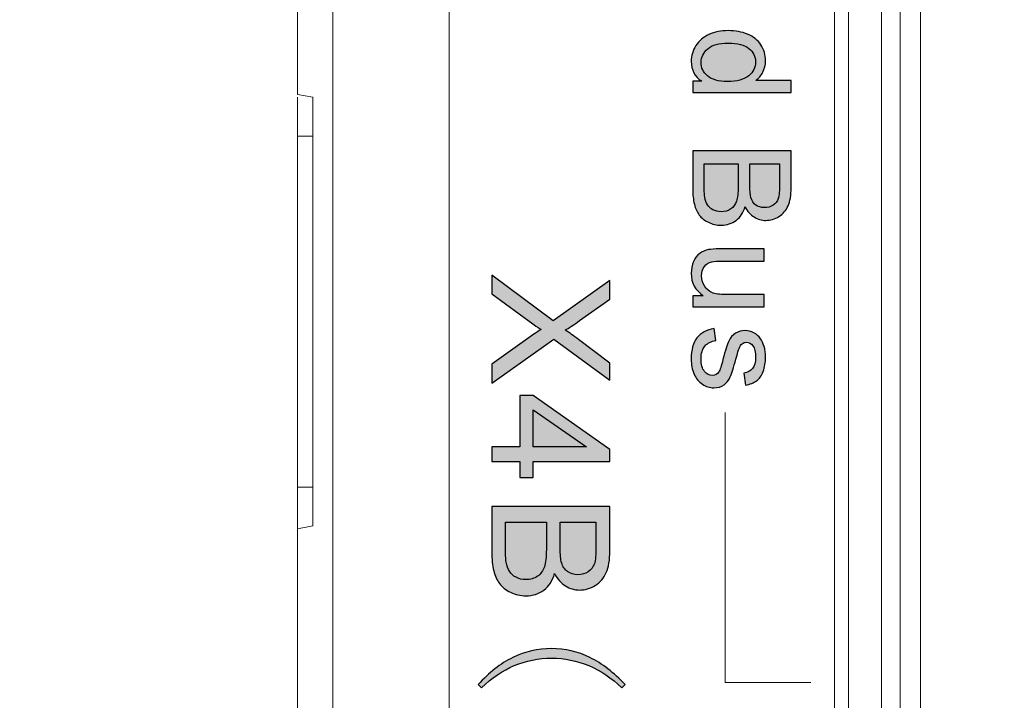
# Model space of a CAD drawing. Header units: millimetres. Extents: x -296 to 295, y -209 to 209.
# Tile 6 of 123: x -251 to -239, y -144 to -135. Entities that reach past the tile are written whole.
import ezdxf

# ---------------------------------------------------------------- set-up
doc = ezdxf.new("R2010")
doc.units = ezdxf.units.MM
doc.header["$MEASUREMENT"] = 0
doc.layers.add('layer 1', color=7, linetype='Continuous')

msp = doc.modelspace()

# ---------------------------------------------------------------- hatches: boundary and pattern name
at = {"layer": 'layer 1'}
h = msp.add_hatch(color=250, dxfattribs=at)
edge = h.paths.add_edge_path()
edge.add_spline(control_points=[(-242.5295, -136.1337), (-242.5295, -136.1337), (-242.4134, -136.1337), (-242.4134, -136.1337), (-242.5036, -136.0758), (-242.5489, -135.9906), (-242.5489, -135.878), (-242.5489, -135.8051), (-242.5289, -135.738), (-242.4886, -135.6772), (-242.4487, -135.616), (-242.3925, -135.5687), (-242.3208, -135.5349), (-242.2487, -135.5014), (-242.1661, -135.4846), (-242.0726, -135.4846), (-241.9815, -135.4846), (-241.8989, -135.4999), (-241.8245, -135.5302), (-241.7504, -135.5608), (-241.6934, -135.6063), (-241.654, -135.6672), (-241.6143, -135.7277), (-241.5946, -135.7959), (-241.5946, -135.8709), (-241.5946, -135.9262), (-241.6064, -135.9753), (-241.6296, -136.0182), (-241.6528, -136.0611), (-241.6834, -136.0961), (-241.7208, -136.1231), (-241.7208, -136.1231), (-241.2665, -136.1231), (-241.2665, -136.1231), (-241.2665, -136.1231), (-241.2665, -136.2784), (-241.2665, -136.2784), (-241.2665, -136.2784), (-242.5295, -136.2784), (-242.5295, -136.2784), (-242.5295, -136.2784), (-242.5295, -136.1337), (-242.5295, -136.1337)], knot_values=[0, 0, 0, 0, 0.0714286, 0.0714286, 0.0714286, 0.1428571, 0.1428571, 0.1428571, 0.2142857, 0.2142857, 0.2142857, 0.2857143, 0.2857143, 0.2857143, 0.3571429, 0.3571429, 0.3571429, 0.4285714, 0.4285714, 0.4285714, 0.5, 0.5, 0.5, 0.5714286, 0.5714286, 0.5714286, 0.6428571, 0.6428571, 0.6428571, 0.7142857, 0.7142857, 0.7142857, 0.7857143, 0.7857143, 0.7857143, 0.8571429, 0.8571429, 0.8571429, 0.9285714, 0.9285714, 0.9285714, 1, 1, 1, 1], degree=3, periodic=1)
h = msp.add_hatch(color=250, dxfattribs=at)
edge = h.paths.add_edge_path()
edge.add_spline(control_points=[(-242.0729, -135.6434), (-242.1899, -135.6434), (-242.2773, -135.6681), (-242.3352, -135.7177), (-242.3931, -135.7671), (-242.4219, -135.8256), (-242.4219, -135.893), (-242.4219, -135.9609), (-242.3943, -136.0185), (-242.339, -136.0661), (-242.2837, -136.1134), (-242.1994, -136.1373), (-242.0859, -136.1373), (-241.9612, -136.1373), (-241.8695, -136.1131), (-241.811, -136.0646), (-241.7525, -136.0164), (-241.7234, -135.9567), (-241.7234, -135.8859), (-241.7234, -135.8168), (-241.7513, -135.7592), (-241.8075, -135.7127), (-241.8636, -135.6666), (-241.9521, -135.6434), (-242.0729, -135.6434)], knot_values=[0, 0, 0, 0, 0.125, 0.125, 0.125, 0.25, 0.25, 0.25, 0.375, 0.375, 0.375, 0.5, 0.5, 0.5, 0.625, 0.625, 0.625, 0.75, 0.75, 0.75, 0.875, 0.875, 0.875, 1, 1, 1, 1], degree=3, periodic=1)
h = msp.add_hatch(color=250, dxfattribs=at)
edge = h.paths.add_edge_path()
edge.add_spline(control_points=[(-242.5295, -137.0263), (-242.5295, -137.0263), (-241.2665, -137.0263), (-241.2665, -137.0263), (-241.2665, -137.0263), (-241.2665, -137.5002), (-241.2665, -137.5002), (-241.2665, -137.5966), (-241.2792, -137.6739), (-241.3048, -137.7324), (-241.3303, -137.7906), (-241.3697, -137.8362), (-241.4229, -137.8691), (-241.4759, -137.9023), (-241.5314, -137.9188), (-241.5896, -137.9188), (-241.6434, -137.9188), (-241.6943, -137.9041), (-241.7419, -137.875), (-241.7895, -137.8459), (-241.8281, -137.8018), (-241.8575, -137.7427), (-241.8798, -137.8191), (-241.918, -137.8779), (-241.9721, -137.9188), (-242.0259, -137.96), (-242.0897, -137.9805), (-242.1632, -137.9805), (-242.2226, -137.9805), (-242.2776, -137.9679), (-242.3284, -137.9429), (-242.3793, -137.9179), (-242.4184, -137.887), (-242.446, -137.8503), (-242.4733, -137.8136), (-242.4942, -137.7674), (-242.5083, -137.7121), (-242.5224, -137.6566), (-242.5295, -137.5887), (-242.5295, -137.5081), (-242.5295, -137.5081), (-242.5295, -137.0263), (-242.5295, -137.0263)], knot_values=[0, 0, 0, 0, 0.0714286, 0.0714286, 0.0714286, 0.1428571, 0.1428571, 0.1428571, 0.2142857, 0.2142857, 0.2142857, 0.2857143, 0.2857143, 0.2857143, 0.3571429, 0.3571429, 0.3571429, 0.4285714, 0.4285714, 0.4285714, 0.5, 0.5, 0.5, 0.5714286, 0.5714286, 0.5714286, 0.6428571, 0.6428571, 0.6428571, 0.7142857, 0.7142857, 0.7142857, 0.7857143, 0.7857143, 0.7857143, 0.8571429, 0.8571429, 0.8571429, 0.9285714, 0.9285714, 0.9285714, 1, 1, 1, 1], degree=3, periodic=1)
h = msp.add_hatch(color=250, dxfattribs=at)
edge = h.paths.add_edge_path()
edge.add_spline(control_points=[(-242.3813, -137.1938), (-242.3813, -137.1938), (-242.3813, -137.5084), (-242.3813, -137.5084), (-242.3813, -137.5625), (-242.3793, -137.6004), (-242.3752, -137.6225), (-242.3684, -137.6607), (-242.3569, -137.693), (-242.3408, -137.7189), (-242.3246, -137.7448), (-242.3011, -137.7659), (-242.2702, -137.7827), (-242.2393, -137.7994), (-242.2038, -137.8077), (-242.1635, -137.8077), (-242.1162, -137.8077), (-242.0753, -137.7956), (-242.0403, -137.7712), (-242.0053, -137.7471), (-241.9809, -137.7136), (-241.9668, -137.6707), (-241.9527, -137.628), (-241.9456, -137.5663), (-241.9456, -137.4861), (-241.9456, -137.4861), (-241.9456, -137.1938), (-241.9456, -137.1938), (-241.9456, -137.1938), (-242.3813, -137.1938), (-242.3813, -137.1938)], knot_values=[0, 0, 0, 0, 0.1, 0.1, 0.1, 0.2, 0.2, 0.2, 0.3, 0.3, 0.3, 0.4, 0.4, 0.4, 0.5, 0.5, 0.5, 0.6, 0.6, 0.6, 0.7, 0.7, 0.7, 0.8, 0.8, 0.8, 0.9, 0.9, 0.9, 1, 1, 1, 1], degree=3, periodic=1)
h = msp.add_hatch(color=250, dxfattribs=at)
edge = h.paths.add_edge_path()
edge.add_spline(control_points=[(-241.7975, -137.1938), (-241.7975, -137.1938), (-241.7975, -137.4669), (-241.7975, -137.4669), (-241.7975, -137.541), (-241.7925, -137.5942), (-241.7828, -137.6263), (-241.7701, -137.6689), (-241.749, -137.701), (-241.7196, -137.7224), (-241.6902, -137.7439), (-241.6534, -137.7548), (-241.609, -137.7548), (-241.567, -137.7548), (-241.53, -137.7448), (-241.4982, -137.7245), (-241.4662, -137.7045), (-241.4441, -137.6757), (-241.4324, -137.6383), (-241.4206, -137.601), (-241.4147, -137.5369), (-241.4147, -137.4464), (-241.4147, -137.4464), (-241.4147, -137.1938), (-241.4147, -137.1938), (-241.4147, -137.1938), (-241.7975, -137.1938), (-241.7975, -137.1938)], knot_values=[0, 0, 0, 0, 0.1111111, 0.1111111, 0.1111111, 0.2222222, 0.2222222, 0.2222222, 0.3333333, 0.3333333, 0.3333333, 0.4444444, 0.4444444, 0.4444444, 0.5555556, 0.5555556, 0.5555556, 0.6666667, 0.6666667, 0.6666667, 0.7777778, 0.7777778, 0.7777778, 0.8888889, 0.8888889, 0.8888889, 1, 1, 1, 1], degree=3, periodic=1)
h = msp.add_hatch(color=250, dxfattribs=at)
edge = h.paths.add_edge_path()
edge.add_spline(control_points=[(-242.5295, -138.8864), (-242.5295, -138.8864), (-242.3934, -138.8864), (-242.3934, -138.8864), (-242.4972, -138.8152), (-242.5489, -138.7188), (-242.5489, -138.5968), (-242.5489, -138.543), (-242.5386, -138.4927), (-242.518, -138.446), (-242.4972, -138.3992), (-242.4713, -138.3646), (-242.4401, -138.3419), (-242.4087, -138.3193), (-242.3705, -138.3034), (-242.3252, -138.2943), (-242.2946, -138.2881), (-242.2464, -138.2849), (-242.1805, -138.2849), (-242.1805, -138.2849), (-241.614, -138.2849), (-241.614, -138.2849), (-241.614, -138.2849), (-241.614, -138.4401), (-241.614, -138.4401), (-241.614, -138.4401), (-242.1206, -138.4401), (-242.1206, -138.4401), (-242.2014, -138.4401), (-242.2561, -138.4433), (-242.284, -138.4495), (-242.3249, -138.4592), (-242.3566, -138.4798), (-242.3799, -138.5116), (-242.4031, -138.543), (-242.4148, -138.5818), (-242.4148, -138.6283), (-242.4148, -138.6747), (-242.4031, -138.7182), (-242.3793, -138.7588), (-242.3555, -138.7994), (-242.3228, -138.8282), (-242.282, -138.8452), (-242.2411, -138.862), (-242.1814, -138.8705), (-242.1035, -138.8705), (-242.1035, -138.8705), (-241.614, -138.8705), (-241.614, -138.8705), (-241.614, -138.8705), (-241.614, -139.0257), (-241.614, -139.0257), (-241.614, -139.0257), (-242.5295, -139.0257), (-242.5295, -139.0257), (-242.5295, -139.0257), (-242.5295, -138.8864), (-242.5295, -138.8864)], knot_values=[0, 0, 0, 0, 0.0526316, 0.0526316, 0.0526316, 0.1052632, 0.1052632, 0.1052632, 0.1578947, 0.1578947, 0.1578947, 0.2105263, 0.2105263, 0.2105263, 0.2631579, 0.2631579, 0.2631579, 0.3157895, 0.3157895, 0.3157895, 0.3684211, 0.3684211, 0.3684211, 0.4210526, 0.4210526, 0.4210526, 0.4736842, 0.4736842, 0.4736842, 0.5263158, 0.5263158, 0.5263158, 0.5789474, 0.5789474, 0.5789474, 0.6315789, 0.6315789, 0.6315789, 0.6842105, 0.6842105, 0.6842105, 0.7368421, 0.7368421, 0.7368421, 0.7894737, 0.7894737, 0.7894737, 0.8421053, 0.8421053, 0.8421053, 0.8947368, 0.8947368, 0.8947368, 0.9473684, 0.9473684, 0.9473684, 1, 1, 1, 1], degree=3, periodic=1)
h = msp.add_hatch(color=250, dxfattribs=at)
edge = h.paths.add_edge_path()
edge.add_spline(control_points=[(-245.1087, -138.6196), (-245.1087, -138.6196), (-244.3223, -139.2052), (-244.3223, -139.2052), (-244.3223, -139.2052), (-243.5931, -138.6894), (-243.5931, -138.6894), (-243.5931, -138.6894), (-243.5931, -138.9283), (-243.5931, -138.9283), (-243.5931, -138.9283), (-243.9809, -139.2045), (-243.9809, -139.2045), (-244.0613, -139.262), (-244.1227, -139.3019), (-244.1654, -139.3248), (-244.1124, -139.359), (-244.056, -139.3992), (-243.9964, -139.4454), (-243.9964, -139.4454), (-243.5931, -139.7481), (-243.5931, -139.7481), (-243.5931, -139.7481), (-243.5931, -139.9679), (-243.5931, -139.9679), (-243.5931, -139.9679), (-244.3135, -139.4416), (-244.3135, -139.4416), (-244.3135, -139.4416), (-245.1087, -140.0081), (-245.1087, -140.0081), (-245.1087, -140.0081), (-245.1087, -139.7619), (-245.1087, -139.7619), (-245.1087, -139.7619), (-244.5682, -139.3795), (-244.5682, -139.3795), (-244.5375, -139.3576), (-244.5069, -139.3368), (-244.4765, -139.3174), (-244.5273, -139.2835), (-244.5629, -139.2595), (-244.5831, -139.2447), (-244.5831, -139.2447), (-245.1087, -138.8605), (-245.1087, -138.8605), (-245.1087, -138.8605), (-245.1087, -138.6196), (-245.1087, -138.6196)], knot_values=[0, 0, 0, 0, 0.0625, 0.0625, 0.0625, 0.125, 0.125, 0.125, 0.1875, 0.1875, 0.1875, 0.25, 0.25, 0.25, 0.3125, 0.3125, 0.3125, 0.375, 0.375, 0.375, 0.4375, 0.4375, 0.4375, 0.5, 0.5, 0.5, 0.5625, 0.5625, 0.5625, 0.625, 0.625, 0.625, 0.6875, 0.6875, 0.6875, 0.75, 0.75, 0.75, 0.8125, 0.8125, 0.8125, 0.875, 0.875, 0.875, 0.9375, 0.9375, 0.9375, 1, 1, 1, 1], degree=3, periodic=1)
h = msp.add_hatch(color=250, dxfattribs=at)
edge = h.paths.add_edge_path()
edge.add_spline(control_points=[(-242.2561, -139.3057), (-242.2561, -139.3057), (-242.2314, -139.4591), (-242.2314, -139.4591), (-242.2928, -139.4677), (-242.3399, -139.4918), (-242.3728, -139.5312), (-242.4054, -139.5706), (-242.4219, -139.6258), (-242.4219, -139.6964), (-242.4219, -139.7678), (-242.4075, -139.8207), (-242.3784, -139.8554), (-242.3496, -139.8898), (-242.3155, -139.9072), (-242.2764, -139.9072), (-242.2414, -139.9072), (-242.2138, -139.8916), (-242.1938, -139.8607), (-242.18, -139.839), (-242.1626, -139.786), (-242.1411, -139.702), (-242.1126, -139.5885), (-242.0879, -139.51), (-242.0671, -139.4659), (-242.0459, -139.4221), (-242.0171, -139.3889), (-241.98, -139.3662), (-241.9433, -139.3436), (-241.9024, -139.3321), (-241.8577, -139.3321), (-241.8169, -139.3321), (-241.7793, -139.3415), (-241.7446, -139.3601), (-241.7099, -139.3789), (-241.6811, -139.4042), (-241.6581, -139.4362), (-241.6405, -139.4603), (-241.6255, -139.4932), (-241.6132, -139.5347), (-241.6008, -139.5764), (-241.5946, -139.6208), (-241.5946, -139.6685), (-241.5946, -139.7402), (-241.6049, -139.8031), (-241.6258, -139.8572), (-241.6464, -139.9116), (-241.6746, -139.9516), (-241.7099, -139.9774), (-241.7454, -140.003), (-241.7928, -140.0209), (-241.8522, -140.0306), (-241.8522, -140.0306), (-241.8733, -139.8789), (-241.8733, -139.8789), (-241.8257, -139.8722), (-241.7884, -139.8522), (-241.7616, -139.8193), (-241.7349, -139.7863), (-241.7216, -139.7399), (-241.7216, -139.6796), (-241.7216, -139.6088), (-241.7334, -139.5579), (-241.7569, -139.5276), (-241.7804, -139.4974), (-241.8081, -139.4821), (-241.8395, -139.4821), (-241.8595, -139.4821), (-241.8777, -139.4882), (-241.8939, -139.5009), (-241.9104, -139.5135), (-241.9242, -139.5332), (-241.9351, -139.5603), (-241.9409, -139.5759), (-241.9542, -139.6211), (-241.9748, -139.697), (-242.0039, -139.8063), (-242.028, -139.8828), (-242.0465, -139.9263), (-242.065, -139.9698), (-242.0923, -140.0039), (-242.1276, -140.0286), (-242.1632, -140.0536), (-242.2073, -140.0659), (-242.2602, -140.0659), (-242.3117, -140.0659), (-242.3602, -140.0509), (-242.4057, -140.0206), (-242.4513, -139.9904), (-242.4866, -139.9469), (-242.5116, -139.8901), (-242.5366, -139.8331), (-242.5489, -139.7687), (-242.5489, -139.697), (-242.5489, -139.5782), (-242.5242, -139.4874), (-242.4751, -139.425), (-242.4257, -139.3627), (-242.3528, -139.323), (-242.2561, -139.3057)], knot_values=[0, 0, 0, 0, 0.030303, 0.030303, 0.030303, 0.0606061, 0.0606061, 0.0606061, 0.0909091, 0.0909091, 0.0909091, 0.1212121, 0.1212121, 0.1212121, 0.1515152, 0.1515152, 0.1515152, 0.1818182, 0.1818182, 0.1818182, 0.2121212, 0.2121212, 0.2121212, 0.2424242, 0.2424242, 0.2424242, 0.2727273, 0.2727273, 0.2727273, 0.3030303, 0.3030303, 0.3030303, 0.3333333, 0.3333333, 0.3333333, 0.3636364, 0.3636364, 0.3636364, 0.3939394, 0.3939394, 0.3939394, 0.4242424, 0.4242424, 0.4242424, 0.4545455, 0.4545455, 0.4545455, 0.4848485, 0.4848485, 0.4848485, 0.5151515, 0.5151515, 0.5151515, 0.5454545, 0.5454545, 0.5454545, 0.5757576, 0.5757576, 0.5757576, 0.6060606, 0.6060606, 0.6060606, 0.6363636, 0.6363636, 0.6363636, 0.6666667, 0.6666667, 0.6666667, 0.6969697, 0.6969697, 0.6969697, 0.7272727, 0.7272727, 0.7272727, 0.7575758, 0.7575758, 0.7575758, 0.7878788, 0.7878788, 0.7878788, 0.8181818, 0.8181818, 0.8181818, 0.8484848, 0.8484848, 0.8484848, 0.8787879, 0.8787879, 0.8787879, 0.9090909, 0.9090909, 0.9090909, 0.9393939, 0.9393939, 0.9393939, 0.969697, 0.969697, 0.969697, 1, 1, 1, 1], degree=3, periodic=1)
h = msp.add_hatch(color=250, dxfattribs=at)
edge = h.paths.add_edge_path()
edge.add_spline(control_points=[(-245.1087, -140.8235), (-245.1087, -140.8235), (-244.7467, -140.8235), (-244.7467, -140.8235), (-244.7467, -140.8235), (-244.7467, -140.1652), (-244.7467, -140.1652), (-244.7467, -140.1652), (-244.5753, -140.1652), (-244.5753, -140.1652), (-244.5753, -140.1652), (-243.5931, -140.8574), (-243.5931, -140.8574), (-243.5931, -140.8574), (-243.5931, -141.0098), (-243.5931, -141.0098), (-243.5931, -141.0098), (-244.5753, -141.0098), (-244.5753, -141.0098), (-244.5753, -141.0098), (-244.5753, -141.2151), (-244.5753, -141.2151), (-244.5753, -141.2151), (-244.7467, -141.2151), (-244.7467, -141.2151), (-244.7467, -141.2151), (-244.7467, -141.0098), (-244.7467, -141.0098), (-244.7467, -141.0098), (-245.1087, -141.0098), (-245.1087, -141.0098), (-245.1087, -141.0098), (-245.1087, -140.8235), (-245.1087, -140.8235)], knot_values=[0, 0, 0, 0, 0.0909091, 0.0909091, 0.0909091, 0.1818182, 0.1818182, 0.1818182, 0.2727273, 0.2727273, 0.2727273, 0.3636364, 0.3636364, 0.3636364, 0.4545455, 0.4545455, 0.4545455, 0.5454545, 0.5454545, 0.5454545, 0.6363636, 0.6363636, 0.6363636, 0.7272727, 0.7272727, 0.7272727, 0.8181818, 0.8181818, 0.8181818, 0.9090909, 0.9090909, 0.9090909, 1, 1, 1, 1], degree=3, periodic=1)
h = msp.add_hatch(color=250, dxfattribs=at)
edge = h.paths.add_edge_path()
edge.add_spline(control_points=[(-244.5753, -140.8235), (-244.5753, -140.8235), (-243.8934, -140.8235), (-243.8934, -140.8235), (-243.8934, -140.8235), (-244.5753, -140.3483), (-244.5753, -140.3483), (-244.5753, -140.3483), (-244.5753, -140.8235), (-244.5753, -140.8235)], knot_values=[0, 0, 0, 0, 0.3333333, 0.3333333, 0.3333333, 0.6666667, 0.6666667, 0.6666667, 1, 1, 1, 1], degree=3, periodic=1)
h = msp.add_hatch(color=250, dxfattribs=at)
edge = h.paths.add_edge_path()
edge.add_spline(control_points=[(-245.1087, -141.5891), (-245.1087, -141.5891), (-243.5931, -141.5891), (-243.5931, -141.5891), (-243.5931, -141.5891), (-243.5931, -142.1578), (-243.5931, -142.1578), (-243.5931, -142.2735), (-243.6083, -142.3663), (-243.639, -142.4365), (-243.6697, -142.5064), (-243.717, -142.561), (-243.7808, -142.6005), (-243.8443, -142.6404), (-243.911, -142.6602), (-243.9809, -142.6602), (-244.0454, -142.6602), (-244.1064, -142.6425), (-244.1636, -142.6076), (-244.2207, -142.5727), (-244.267, -142.5198), (-244.3022, -142.4489), (-244.329, -142.5406), (-244.3749, -142.6111), (-244.4398, -142.6602), (-244.5044, -142.7096), (-244.5809, -142.7343), (-244.6691, -142.7343), (-244.7404, -142.7343), (-244.8064, -142.7191), (-244.8674, -142.6891), (-244.9284, -142.6591), (-244.9753, -142.6221), (-245.0085, -142.578), (-245.0413, -142.5339), (-245.0664, -142.4785), (-245.0833, -142.4122), (-245.1002, -142.3455), (-245.1087, -142.264), (-245.1087, -142.1673), (-245.1087, -142.1673), (-245.1087, -141.5891), (-245.1087, -141.5891)], knot_values=[0, 0, 0, 0, 0.0714286, 0.0714286, 0.0714286, 0.1428571, 0.1428571, 0.1428571, 0.2142857, 0.2142857, 0.2142857, 0.2857143, 0.2857143, 0.2857143, 0.3571429, 0.3571429, 0.3571429, 0.4285714, 0.4285714, 0.4285714, 0.5, 0.5, 0.5, 0.5714286, 0.5714286, 0.5714286, 0.6428571, 0.6428571, 0.6428571, 0.7142857, 0.7142857, 0.7142857, 0.7857143, 0.7857143, 0.7857143, 0.8571429, 0.8571429, 0.8571429, 0.9285714, 0.9285714, 0.9285714, 1, 1, 1, 1], degree=3, periodic=1)
h = msp.add_hatch(color=250, dxfattribs=at)
edge = h.paths.add_edge_path()
edge.add_spline(control_points=[(-244.9309, -141.7902), (-244.9309, -141.7902), (-244.9309, -142.1677), (-244.9309, -142.1677), (-244.9309, -142.2326), (-244.9284, -142.2781), (-244.9235, -142.3046), (-244.9154, -142.3504), (-244.9016, -142.3892), (-244.8822, -142.4203), (-244.8628, -142.4513), (-244.8346, -142.4767), (-244.7975, -142.4968), (-244.7605, -142.5169), (-244.7178, -142.5268), (-244.6695, -142.5268), (-244.6127, -142.5268), (-244.5636, -142.5124), (-244.5217, -142.4831), (-244.4797, -142.4541), (-244.4504, -142.4139), (-244.4335, -142.3624), (-244.4165, -142.3113), (-244.4081, -142.2372), (-244.4081, -142.1409), (-244.4081, -142.1409), (-244.4081, -141.7902), (-244.4081, -141.7902), (-244.4081, -141.7902), (-244.9309, -141.7902), (-244.9309, -141.7902)], knot_values=[0, 0, 0, 0, 0.1, 0.1, 0.1, 0.2, 0.2, 0.2, 0.3, 0.3, 0.3, 0.4, 0.4, 0.4, 0.5, 0.5, 0.5, 0.6, 0.6, 0.6, 0.7, 0.7, 0.7, 0.8, 0.8, 0.8, 0.9, 0.9, 0.9, 1, 1, 1, 1], degree=3, periodic=1)
h = msp.add_hatch(color=250, dxfattribs=at)
edge = h.paths.add_edge_path()
edge.add_spline(control_points=[(-244.2303, -141.7902), (-244.2303, -141.7902), (-244.2303, -142.1179), (-244.2303, -142.1179), (-244.2303, -142.2068), (-244.2243, -142.2707), (-244.2126, -142.3091), (-244.1975, -142.3603), (-244.1721, -142.3988), (-244.1368, -142.4245), (-244.1015, -142.4503), (-244.0574, -142.4633), (-244.0041, -142.4633), (-243.9537, -142.4633), (-243.9092, -142.4513), (-243.8711, -142.427), (-243.8327, -142.403), (-243.8062, -142.3684), (-243.7921, -142.3236), (-243.778, -142.2788), (-243.7709, -142.2019), (-243.7709, -142.0932), (-243.7709, -142.0932), (-243.7709, -141.7902), (-243.7709, -141.7902), (-243.7709, -141.7902), (-244.2303, -141.7902), (-244.2303, -141.7902)], knot_values=[0, 0, 0, 0, 0.1111111, 0.1111111, 0.1111111, 0.2222222, 0.2222222, 0.2222222, 0.3333333, 0.3333333, 0.3333333, 0.4444444, 0.4444444, 0.4444444, 0.5555556, 0.5555556, 0.5555556, 0.6666667, 0.6666667, 0.6666667, 0.7777778, 0.7777778, 0.7777778, 0.8888889, 0.8888889, 0.8888889, 1, 1, 1, 1], degree=3, periodic=1)
h = msp.add_hatch(color=250, dxfattribs=at)
edge = h.paths.add_edge_path()
edge.add_spline(control_points=[(-243.397, -143.8735), (-243.397, -143.8735), (-243.4386, -143.9148), (-243.4386, -143.9148), (-243.5709, -143.7881), (-243.7127, -143.6929), (-243.8644, -143.6297), (-244.0158, -143.5662), (-244.1745, -143.5345), (-244.3396, -143.5345), (-244.5107, -143.5345), (-244.6705, -143.5662), (-244.8194, -143.6297), (-244.9683, -143.6929), (-245.1087, -143.7881), (-245.241, -143.9148), (-245.241, -143.9148), (-245.2823, -143.8735), (-245.2823, -143.8735), (-245.1447, -143.7193), (-244.9972, -143.6036), (-244.8399, -143.5263), (-244.6829, -143.4491), (-244.516, -143.4106), (-244.3396, -143.4106), (-244.1689, -143.4106), (-244.0048, -143.4491), (-243.8479, -143.5263), (-243.6905, -143.6036), (-243.5406, -143.7193), (-243.397, -143.8735)], knot_values=[0, 0, 0, 0, 0.1, 0.1, 0.1, 0.2, 0.2, 0.2, 0.3, 0.3, 0.3, 0.4, 0.4, 0.4, 0.5, 0.5, 0.5, 0.6, 0.6, 0.6, 0.7, 0.7, 0.7, 0.8, 0.8, 0.8, 0.9, 0.9, 0.9, 1, 1, 1, 1], degree=3, periodic=1)

# ---------------------------------------------------------------- linework, layer by layer
at = {"layer": 'layer 1', "color": 1, "lineweight": 0}
msp.add_open_spline([(295.3283, 209.2747), (295.3283, 209.2747), (295.3283, -208.9236), (295.3283, -208.9236), (295.3283, -208.9236), (-296.1944, -208.9236), (-296.1944, -208.9236), (-296.1944, -208.9236), (-296.1944, 209.2747), (-296.1944, 209.2747), (-296.1944, 209.2747), (295.3283, 209.2747), (295.3283, 209.2747)], degree=3, knots=[0, 0, 0, 0, 0.25, 0.25, 0.25, 0.5, 0.5, 0.5, 0.75, 0.75, 0.75, 1, 1, 1, 1], dxfattribs=at)
at = {"layer": 'layer 1', "color": 5, "lineweight": 0}
msp.add_open_spline([(-281.2487, 194.7284), (-281.2487, 194.7284), (-281.2487, -197.0649), (-281.2487, -197.0649), (-281.2487, -197.0649), (283.3586, -197.0649), (283.3586, -197.0649)], degree=3, knots=[0, 0, 0, 0, 0.5, 0.5, 0.5, 1, 1, 1, 1], dxfattribs=at)
at = {"layer": 'layer 1', "lineweight": 9}
for points in [[(-247.1477, -168.6581), (-247.1477, -168.6581), (-247.1477, -34.8388), (-247.1477, -34.8388)], [(-245.6541, -174.5897), (-245.6541, -174.5897), (-245.6541, -34.8388), (-245.6541, -34.8388)], [(-240.7077, -119.7638), (-240.7077, -119.7638), (-240.7077, -160.2388), (-240.7077, -160.2388)], [(-240.5309, -160.2388), (-240.5309, -160.2388), (-240.5309, -119.7638), (-240.5309, -119.7638)], [(-240.1041, -119.7638), (-240.1041, -119.7638), (-240.1041, -160.2388), (-240.1041, -160.2388)], [(-239.8614, -160.2388), (-239.8614, -160.2388), (-239.8713, -119.7638), (-239.8713, -119.7638)], [(-239.6041, -119.7466), (-239.6041, -119.7466), (-239.6041, -160.246), (-239.6041, -160.246)], [(-247.6041, -136.3035), (-247.6041, -136.3035), (-247.6041, -127.3388), (-247.6041, -127.3388)], [(-247.4041, -136.3388), (-247.4041, -136.3388), (-247.6041, -136.3035), (-247.6041, -136.3035)], [(-247.6041, -145.3035), (-247.6041, -145.3035), (-247.6041, -136.3388), (-247.6041, -136.3388)], [(-247.4041, -136.3388), (-247.4041, -136.3388), (-247.4041, -141.8388), (-247.4041, -141.8388)], [(-247.6041, -136.8388), (-247.6041, -136.8388), (-247.4041, -136.8388), (-247.4041, -136.8388)], [(-247.4041, -141.3388), (-247.4041, -141.3388), (-247.6041, -141.3388), (-247.6041, -141.3388)], [(-247.4041, -141.8388), (-247.4041, -141.8388), (-247.6041, -141.874), (-247.6041, -141.874)]]:
    msp.add_open_spline(points, degree=3, dxfattribs=at)
at = {"layer": 'layer 1', "color": 250}
for points, knots in [([(-242.5295, -136.1337), (-242.5295, -136.1337), (-242.4134, -136.1337), (-242.4134, -136.1337), (-242.5036, -136.0758), (-242.5489, -135.9906), (-242.5489, -135.878), (-242.5489, -135.8051), (-242.5289, -135.738), (-242.4886, -135.6772), (-242.4487, -135.616), (-242.3925, -135.5687), (-242.3208, -135.5349), (-242.2487, -135.5014), (-242.1661, -135.4846), (-242.0726, -135.4846), (-241.9815, -135.4846), (-241.8989, -135.4999), (-241.8245, -135.5302), (-241.7504, -135.5608), (-241.6934, -135.6063), (-241.654, -135.6672), (-241.6143, -135.7277), (-241.5946, -135.7959), (-241.5946, -135.8709), (-241.5946, -135.9262), (-241.6064, -135.9753), (-241.6296, -136.0182), (-241.6528, -136.0611), (-241.6834, -136.0961), (-241.7208, -136.1231), (-241.7208, -136.1231), (-241.2665, -136.1231), (-241.2665, -136.1231), (-241.2665, -136.1231), (-241.2665, -136.2784), (-241.2665, -136.2784), (-241.2665, -136.2784), (-242.5295, -136.2784), (-242.5295, -136.2784), (-242.5295, -136.2784), (-242.5295, -136.1337), (-242.5295, -136.1337)], [0, 0, 0, 0, 0.0714286, 0.0714286, 0.0714286, 0.1428571, 0.1428571, 0.1428571, 0.2142857, 0.2142857, 0.2142857, 0.2857143, 0.2857143, 0.2857143, 0.3571429, 0.3571429, 0.3571429, 0.4285714, 0.4285714, 0.4285714, 0.5, 0.5, 0.5, 0.5714286, 0.5714286, 0.5714286, 0.6428571, 0.6428571, 0.6428571, 0.7142857, 0.7142857, 0.7142857, 0.7857143, 0.7857143, 0.7857143, 0.8571429, 0.8571429, 0.8571429, 0.9285714, 0.9285714, 0.9285714, 1, 1, 1, 1]), ([(-242.0729, -135.6434), (-242.1899, -135.6434), (-242.2773, -135.6681), (-242.3352, -135.7177), (-242.3931, -135.7671), (-242.4219, -135.8256), (-242.4219, -135.893), (-242.4219, -135.9609), (-242.3943, -136.0185), (-242.339, -136.0661), (-242.2837, -136.1134), (-242.1994, -136.1373), (-242.0859, -136.1373), (-241.9612, -136.1373), (-241.8695, -136.1131), (-241.811, -136.0646), (-241.7525, -136.0164), (-241.7234, -135.9567), (-241.7234, -135.8859), (-241.7234, -135.8168), (-241.7513, -135.7592), (-241.8075, -135.7127), (-241.8636, -135.6666), (-241.9521, -135.6434), (-242.0729, -135.6434)], [0, 0, 0, 0, 0.125, 0.125, 0.125, 0.25, 0.25, 0.25, 0.375, 0.375, 0.375, 0.5, 0.5, 0.5, 0.625, 0.625, 0.625, 0.75, 0.75, 0.75, 0.875, 0.875, 0.875, 1, 1, 1, 1]), ([(-242.5295, -137.0263), (-242.5295, -137.0263), (-241.2665, -137.0263), (-241.2665, -137.0263), (-241.2665, -137.0263), (-241.2665, -137.5002), (-241.2665, -137.5002), (-241.2665, -137.5966), (-241.2792, -137.6739), (-241.3048, -137.7324), (-241.3303, -137.7906), (-241.3697, -137.8362), (-241.4229, -137.8691), (-241.4759, -137.9023), (-241.5314, -137.9188), (-241.5896, -137.9188), (-241.6434, -137.9188), (-241.6943, -137.9041), (-241.7419, -137.875), (-241.7895, -137.8459), (-241.8281, -137.8018), (-241.8575, -137.7427), (-241.8798, -137.8191), (-241.918, -137.8779), (-241.9721, -137.9188), (-242.0259, -137.96), (-242.0897, -137.9805), (-242.1632, -137.9805), (-242.2226, -137.9805), (-242.2776, -137.9679), (-242.3284, -137.9429), (-242.3793, -137.9179), (-242.4184, -137.887), (-242.446, -137.8503), (-242.4733, -137.8136), (-242.4942, -137.7674), (-242.5083, -137.7121), (-242.5224, -137.6566), (-242.5295, -137.5887), (-242.5295, -137.5081), (-242.5295, -137.5081), (-242.5295, -137.0263), (-242.5295, -137.0263)], [0, 0, 0, 0, 0.0714286, 0.0714286, 0.0714286, 0.1428571, 0.1428571, 0.1428571, 0.2142857, 0.2142857, 0.2142857, 0.2857143, 0.2857143, 0.2857143, 0.3571429, 0.3571429, 0.3571429, 0.4285714, 0.4285714, 0.4285714, 0.5, 0.5, 0.5, 0.5714286, 0.5714286, 0.5714286, 0.6428571, 0.6428571, 0.6428571, 0.7142857, 0.7142857, 0.7142857, 0.7857143, 0.7857143, 0.7857143, 0.8571429, 0.8571429, 0.8571429, 0.9285714, 0.9285714, 0.9285714, 1, 1, 1, 1]), ([(-242.3813, -137.1938), (-242.3813, -137.1938), (-242.3813, -137.5084), (-242.3813, -137.5084), (-242.3813, -137.5625), (-242.3793, -137.6004), (-242.3752, -137.6225), (-242.3684, -137.6607), (-242.3569, -137.693), (-242.3408, -137.7189), (-242.3246, -137.7448), (-242.3011, -137.7659), (-242.2702, -137.7827), (-242.2393, -137.7994), (-242.2038, -137.8077), (-242.1635, -137.8077), (-242.1162, -137.8077), (-242.0753, -137.7956), (-242.0403, -137.7712), (-242.0053, -137.7471), (-241.9809, -137.7136), (-241.9668, -137.6707), (-241.9527, -137.628), (-241.9456, -137.5663), (-241.9456, -137.4861), (-241.9456, -137.4861), (-241.9456, -137.1938), (-241.9456, -137.1938), (-241.9456, -137.1938), (-242.3813, -137.1938), (-242.3813, -137.1938)], [0, 0, 0, 0, 0.1, 0.1, 0.1, 0.2, 0.2, 0.2, 0.3, 0.3, 0.3, 0.4, 0.4, 0.4, 0.5, 0.5, 0.5, 0.6, 0.6, 0.6, 0.7, 0.7, 0.7, 0.8, 0.8, 0.8, 0.9, 0.9, 0.9, 1, 1, 1, 1]), ([(-241.7975, -137.1938), (-241.7975, -137.1938), (-241.7975, -137.4669), (-241.7975, -137.4669), (-241.7975, -137.541), (-241.7925, -137.5942), (-241.7828, -137.6263), (-241.7701, -137.6689), (-241.749, -137.701), (-241.7196, -137.7224), (-241.6902, -137.7439), (-241.6534, -137.7548), (-241.609, -137.7548), (-241.567, -137.7548), (-241.53, -137.7448), (-241.4982, -137.7245), (-241.4662, -137.7045), (-241.4441, -137.6757), (-241.4324, -137.6383), (-241.4206, -137.601), (-241.4147, -137.5369), (-241.4147, -137.4464), (-241.4147, -137.4464), (-241.4147, -137.1938), (-241.4147, -137.1938), (-241.4147, -137.1938), (-241.7975, -137.1938), (-241.7975, -137.1938)], [0, 0, 0, 0, 0.1111111, 0.1111111, 0.1111111, 0.2222222, 0.2222222, 0.2222222, 0.3333333, 0.3333333, 0.3333333, 0.4444444, 0.4444444, 0.4444444, 0.5555556, 0.5555556, 0.5555556, 0.6666667, 0.6666667, 0.6666667, 0.7777778, 0.7777778, 0.7777778, 0.8888889, 0.8888889, 0.8888889, 1, 1, 1, 1]), ([(-242.5295, -138.8864), (-242.5295, -138.8864), (-242.3934, -138.8864), (-242.3934, -138.8864), (-242.4972, -138.8152), (-242.5489, -138.7188), (-242.5489, -138.5968), (-242.5489, -138.543), (-242.5386, -138.4927), (-242.518, -138.446), (-242.4972, -138.3992), (-242.4713, -138.3646), (-242.4401, -138.3419), (-242.4087, -138.3193), (-242.3705, -138.3034), (-242.3252, -138.2943), (-242.2946, -138.2881), (-242.2464, -138.2849), (-242.1805, -138.2849), (-242.1805, -138.2849), (-241.614, -138.2849), (-241.614, -138.2849), (-241.614, -138.2849), (-241.614, -138.4401), (-241.614, -138.4401), (-241.614, -138.4401), (-242.1206, -138.4401), (-242.1206, -138.4401), (-242.2014, -138.4401), (-242.2561, -138.4433), (-242.284, -138.4495), (-242.3249, -138.4592), (-242.3566, -138.4798), (-242.3799, -138.5116), (-242.4031, -138.543), (-242.4148, -138.5818), (-242.4148, -138.6283), (-242.4148, -138.6747), (-242.4031, -138.7182), (-242.3793, -138.7588), (-242.3555, -138.7994), (-242.3228, -138.8282), (-242.282, -138.8452), (-242.2411, -138.862), (-242.1814, -138.8705), (-242.1035, -138.8705), (-242.1035, -138.8705), (-241.614, -138.8705), (-241.614, -138.8705), (-241.614, -138.8705), (-241.614, -139.0257), (-241.614, -139.0257), (-241.614, -139.0257), (-242.5295, -139.0257), (-242.5295, -139.0257), (-242.5295, -139.0257), (-242.5295, -138.8864), (-242.5295, -138.8864)], [0, 0, 0, 0, 0.0526316, 0.0526316, 0.0526316, 0.1052632, 0.1052632, 0.1052632, 0.1578947, 0.1578947, 0.1578947, 0.2105263, 0.2105263, 0.2105263, 0.2631579, 0.2631579, 0.2631579, 0.3157895, 0.3157895, 0.3157895, 0.3684211, 0.3684211, 0.3684211, 0.4210526, 0.4210526, 0.4210526, 0.4736842, 0.4736842, 0.4736842, 0.5263158, 0.5263158, 0.5263158, 0.5789474, 0.5789474, 0.5789474, 0.6315789, 0.6315789, 0.6315789, 0.6842105, 0.6842105, 0.6842105, 0.7368421, 0.7368421, 0.7368421, 0.7894737, 0.7894737, 0.7894737, 0.8421053, 0.8421053, 0.8421053, 0.8947368, 0.8947368, 0.8947368, 0.9473684, 0.9473684, 0.9473684, 1, 1, 1, 1]), ([(-245.1087, -138.6196), (-245.1087, -138.6196), (-244.3223, -139.2052), (-244.3223, -139.2052), (-244.3223, -139.2052), (-243.5931, -138.6894), (-243.5931, -138.6894), (-243.5931, -138.6894), (-243.5931, -138.9283), (-243.5931, -138.9283), (-243.5931, -138.9283), (-243.9809, -139.2045), (-243.9809, -139.2045), (-244.0613, -139.262), (-244.1227, -139.3019), (-244.1654, -139.3248), (-244.1124, -139.359), (-244.056, -139.3992), (-243.9964, -139.4454), (-243.9964, -139.4454), (-243.5931, -139.7481), (-243.5931, -139.7481), (-243.5931, -139.7481), (-243.5931, -139.9679), (-243.5931, -139.9679), (-243.5931, -139.9679), (-244.3135, -139.4416), (-244.3135, -139.4416), (-244.3135, -139.4416), (-245.1087, -140.0081), (-245.1087, -140.0081), (-245.1087, -140.0081), (-245.1087, -139.7619), (-245.1087, -139.7619), (-245.1087, -139.7619), (-244.5682, -139.3795), (-244.5682, -139.3795), (-244.5375, -139.3576), (-244.5069, -139.3368), (-244.4765, -139.3174), (-244.5273, -139.2835), (-244.5629, -139.2595), (-244.5831, -139.2447), (-244.5831, -139.2447), (-245.1087, -138.8605), (-245.1087, -138.8605), (-245.1087, -138.8605), (-245.1087, -138.6196), (-245.1087, -138.6196)], [0, 0, 0, 0, 0.0625, 0.0625, 0.0625, 0.125, 0.125, 0.125, 0.1875, 0.1875, 0.1875, 0.25, 0.25, 0.25, 0.3125, 0.3125, 0.3125, 0.375, 0.375, 0.375, 0.4375, 0.4375, 0.4375, 0.5, 0.5, 0.5, 0.5625, 0.5625, 0.5625, 0.625, 0.625, 0.625, 0.6875, 0.6875, 0.6875, 0.75, 0.75, 0.75, 0.8125, 0.8125, 0.8125, 0.875, 0.875, 0.875, 0.9375, 0.9375, 0.9375, 1, 1, 1, 1]), ([(-242.2561, -139.3057), (-242.2561, -139.3057), (-242.2314, -139.4591), (-242.2314, -139.4591), (-242.2928, -139.4677), (-242.3399, -139.4918), (-242.3728, -139.5312), (-242.4054, -139.5706), (-242.4219, -139.6258), (-242.4219, -139.6964), (-242.4219, -139.7678), (-242.4075, -139.8207), (-242.3784, -139.8554), (-242.3496, -139.8898), (-242.3155, -139.9072), (-242.2764, -139.9072), (-242.2414, -139.9072), (-242.2138, -139.8916), (-242.1938, -139.8607), (-242.18, -139.839), (-242.1626, -139.786), (-242.1411, -139.702), (-242.1126, -139.5885), (-242.0879, -139.51), (-242.0671, -139.4659), (-242.0459, -139.4221), (-242.0171, -139.3889), (-241.98, -139.3662), (-241.9433, -139.3436), (-241.9024, -139.3321), (-241.8577, -139.3321), (-241.8169, -139.3321), (-241.7793, -139.3415), (-241.7446, -139.3601), (-241.7099, -139.3789), (-241.6811, -139.4042), (-241.6581, -139.4362), (-241.6405, -139.4603), (-241.6255, -139.4932), (-241.6132, -139.5347), (-241.6008, -139.5764), (-241.5946, -139.6208), (-241.5946, -139.6685), (-241.5946, -139.7402), (-241.6049, -139.8031), (-241.6258, -139.8572), (-241.6464, -139.9116), (-241.6746, -139.9516), (-241.7099, -139.9774), (-241.7454, -140.003), (-241.7928, -140.0209), (-241.8522, -140.0306), (-241.8522, -140.0306), (-241.8733, -139.8789), (-241.8733, -139.8789), (-241.8257, -139.8722), (-241.7884, -139.8522), (-241.7616, -139.8193), (-241.7349, -139.7863), (-241.7216, -139.7399), (-241.7216, -139.6796), (-241.7216, -139.6088), (-241.7334, -139.5579), (-241.7569, -139.5276), (-241.7804, -139.4974), (-241.8081, -139.4821), (-241.8395, -139.4821), (-241.8595, -139.4821), (-241.8777, -139.4882), (-241.8939, -139.5009), (-241.9104, -139.5135), (-241.9242, -139.5332), (-241.9351, -139.5603), (-241.9409, -139.5759), (-241.9542, -139.6211), (-241.9748, -139.697), (-242.0039, -139.8063), (-242.028, -139.8828), (-242.0465, -139.9263), (-242.065, -139.9698), (-242.0923, -140.0039), (-242.1276, -140.0286), (-242.1632, -140.0536), (-242.2073, -140.0659), (-242.2602, -140.0659), (-242.3117, -140.0659), (-242.3602, -140.0509), (-242.4057, -140.0206), (-242.4513, -139.9904), (-242.4866, -139.9469), (-242.5116, -139.8901), (-242.5366, -139.8331), (-242.5489, -139.7687), (-242.5489, -139.697), (-242.5489, -139.5782), (-242.5242, -139.4874), (-242.4751, -139.425), (-242.4257, -139.3627), (-242.3528, -139.323), (-242.2561, -139.3057)], [0, 0, 0, 0, 0.030303, 0.030303, 0.030303, 0.0606061, 0.0606061, 0.0606061, 0.0909091, 0.0909091, 0.0909091, 0.1212121, 0.1212121, 0.1212121, 0.1515152, 0.1515152, 0.1515152, 0.1818182, 0.1818182, 0.1818182, 0.2121212, 0.2121212, 0.2121212, 0.2424242, 0.2424242, 0.2424242, 0.2727273, 0.2727273, 0.2727273, 0.3030303, 0.3030303, 0.3030303, 0.3333333, 0.3333333, 0.3333333, 0.3636364, 0.3636364, 0.3636364, 0.3939394, 0.3939394, 0.3939394, 0.4242424, 0.4242424, 0.4242424, 0.4545455, 0.4545455, 0.4545455, 0.4848485, 0.4848485, 0.4848485, 0.5151515, 0.5151515, 0.5151515, 0.5454545, 0.5454545, 0.5454545, 0.5757576, 0.5757576, 0.5757576, 0.6060606, 0.6060606, 0.6060606, 0.6363636, 0.6363636, 0.6363636, 0.6666667, 0.6666667, 0.6666667, 0.6969697, 0.6969697, 0.6969697, 0.7272727, 0.7272727, 0.7272727, 0.7575758, 0.7575758, 0.7575758, 0.7878788, 0.7878788, 0.7878788, 0.8181818, 0.8181818, 0.8181818, 0.8484848, 0.8484848, 0.8484848, 0.8787879, 0.8787879, 0.8787879, 0.9090909, 0.9090909, 0.9090909, 0.9393939, 0.9393939, 0.9393939, 0.969697, 0.969697, 0.969697, 1, 1, 1, 1]), ([(-245.1087, -140.8235), (-245.1087, -140.8235), (-244.7467, -140.8235), (-244.7467, -140.8235), (-244.7467, -140.8235), (-244.7467, -140.1652), (-244.7467, -140.1652), (-244.7467, -140.1652), (-244.5753, -140.1652), (-244.5753, -140.1652), (-244.5753, -140.1652), (-243.5931, -140.8574), (-243.5931, -140.8574), (-243.5931, -140.8574), (-243.5931, -141.0098), (-243.5931, -141.0098), (-243.5931, -141.0098), (-244.5753, -141.0098), (-244.5753, -141.0098), (-244.5753, -141.0098), (-244.5753, -141.2151), (-244.5753, -141.2151), (-244.5753, -141.2151), (-244.7467, -141.2151), (-244.7467, -141.2151), (-244.7467, -141.2151), (-244.7467, -141.0098), (-244.7467, -141.0098), (-244.7467, -141.0098), (-245.1087, -141.0098), (-245.1087, -141.0098), (-245.1087, -141.0098), (-245.1087, -140.8235), (-245.1087, -140.8235)], [0, 0, 0, 0, 0.0909091, 0.0909091, 0.0909091, 0.1818182, 0.1818182, 0.1818182, 0.2727273, 0.2727273, 0.2727273, 0.3636364, 0.3636364, 0.3636364, 0.4545455, 0.4545455, 0.4545455, 0.5454545, 0.5454545, 0.5454545, 0.6363636, 0.6363636, 0.6363636, 0.7272727, 0.7272727, 0.7272727, 0.8181818, 0.8181818, 0.8181818, 0.9090909, 0.9090909, 0.9090909, 1, 1, 1, 1]), ([(-244.5753, -140.8235), (-244.5753, -140.8235), (-243.8934, -140.8235), (-243.8934, -140.8235), (-243.8934, -140.8235), (-244.5753, -140.3483), (-244.5753, -140.3483), (-244.5753, -140.3483), (-244.5753, -140.8235), (-244.5753, -140.8235)], [0, 0, 0, 0, 0.3333333, 0.3333333, 0.3333333, 0.6666667, 0.6666667, 0.6666667, 1, 1, 1, 1]), ([(-245.1087, -141.5891), (-245.1087, -141.5891), (-243.5931, -141.5891), (-243.5931, -141.5891), (-243.5931, -141.5891), (-243.5931, -142.1578), (-243.5931, -142.1578), (-243.5931, -142.2735), (-243.6083, -142.3663), (-243.639, -142.4365), (-243.6697, -142.5064), (-243.717, -142.561), (-243.7808, -142.6005), (-243.8443, -142.6404), (-243.911, -142.6602), (-243.9809, -142.6602), (-244.0454, -142.6602), (-244.1064, -142.6425), (-244.1636, -142.6076), (-244.2207, -142.5727), (-244.267, -142.5198), (-244.3022, -142.4489), (-244.329, -142.5406), (-244.3749, -142.6111), (-244.4398, -142.6602), (-244.5044, -142.7096), (-244.5809, -142.7343), (-244.6691, -142.7343), (-244.7404, -142.7343), (-244.8064, -142.7191), (-244.8674, -142.6891), (-244.9284, -142.6591), (-244.9753, -142.6221), (-245.0085, -142.578), (-245.0413, -142.5339), (-245.0664, -142.4785), (-245.0833, -142.4122), (-245.1002, -142.3455), (-245.1087, -142.264), (-245.1087, -142.1673), (-245.1087, -142.1673), (-245.1087, -141.5891), (-245.1087, -141.5891)], [0, 0, 0, 0, 0.0714286, 0.0714286, 0.0714286, 0.1428571, 0.1428571, 0.1428571, 0.2142857, 0.2142857, 0.2142857, 0.2857143, 0.2857143, 0.2857143, 0.3571429, 0.3571429, 0.3571429, 0.4285714, 0.4285714, 0.4285714, 0.5, 0.5, 0.5, 0.5714286, 0.5714286, 0.5714286, 0.6428571, 0.6428571, 0.6428571, 0.7142857, 0.7142857, 0.7142857, 0.7857143, 0.7857143, 0.7857143, 0.8571429, 0.8571429, 0.8571429, 0.9285714, 0.9285714, 0.9285714, 1, 1, 1, 1]), ([(-244.9309, -141.7902), (-244.9309, -141.7902), (-244.9309, -142.1677), (-244.9309, -142.1677), (-244.9309, -142.2326), (-244.9284, -142.2781), (-244.9235, -142.3046), (-244.9154, -142.3504), (-244.9016, -142.3892), (-244.8822, -142.4203), (-244.8628, -142.4513), (-244.8346, -142.4767), (-244.7975, -142.4968), (-244.7605, -142.5169), (-244.7178, -142.5268), (-244.6695, -142.5268), (-244.6127, -142.5268), (-244.5636, -142.5124), (-244.5217, -142.4831), (-244.4797, -142.4541), (-244.4504, -142.4139), (-244.4335, -142.3624), (-244.4165, -142.3113), (-244.4081, -142.2372), (-244.4081, -142.1409), (-244.4081, -142.1409), (-244.4081, -141.7902), (-244.4081, -141.7902), (-244.4081, -141.7902), (-244.9309, -141.7902), (-244.9309, -141.7902)], [0, 0, 0, 0, 0.1, 0.1, 0.1, 0.2, 0.2, 0.2, 0.3, 0.3, 0.3, 0.4, 0.4, 0.4, 0.5, 0.5, 0.5, 0.6, 0.6, 0.6, 0.7, 0.7, 0.7, 0.8, 0.8, 0.8, 0.9, 0.9, 0.9, 1, 1, 1, 1]), ([(-244.2303, -141.7902), (-244.2303, -141.7902), (-244.2303, -142.1179), (-244.2303, -142.1179), (-244.2303, -142.2068), (-244.2243, -142.2707), (-244.2126, -142.3091), (-244.1975, -142.3603), (-244.1721, -142.3988), (-244.1368, -142.4245), (-244.1015, -142.4503), (-244.0574, -142.4633), (-244.0041, -142.4633), (-243.9537, -142.4633), (-243.9092, -142.4513), (-243.8711, -142.427), (-243.8327, -142.403), (-243.8062, -142.3684), (-243.7921, -142.3236), (-243.778, -142.2788), (-243.7709, -142.2019), (-243.7709, -142.0932), (-243.7709, -142.0932), (-243.7709, -141.7902), (-243.7709, -141.7902), (-243.7709, -141.7902), (-244.2303, -141.7902), (-244.2303, -141.7902)], [0, 0, 0, 0, 0.1111111, 0.1111111, 0.1111111, 0.2222222, 0.2222222, 0.2222222, 0.3333333, 0.3333333, 0.3333333, 0.4444444, 0.4444444, 0.4444444, 0.5555556, 0.5555556, 0.5555556, 0.6666667, 0.6666667, 0.6666667, 0.7777778, 0.7777778, 0.7777778, 0.8888889, 0.8888889, 0.8888889, 1, 1, 1, 1]), ([(-243.397, -143.8735), (-243.397, -143.8735), (-243.4386, -143.9148), (-243.4386, -143.9148), (-243.5709, -143.7881), (-243.7127, -143.6929), (-243.8644, -143.6297), (-244.0158, -143.5662), (-244.1745, -143.5345), (-244.3396, -143.5345), (-244.5107, -143.5345), (-244.6705, -143.5662), (-244.8194, -143.6297), (-244.9683, -143.6929), (-245.1087, -143.7881), (-245.241, -143.9148), (-245.241, -143.9148), (-245.2823, -143.8735), (-245.2823, -143.8735), (-245.1447, -143.7193), (-244.9972, -143.6036), (-244.8399, -143.5263), (-244.6829, -143.4491), (-244.516, -143.4106), (-244.3396, -143.4106), (-244.1689, -143.4106), (-244.0048, -143.4491), (-243.8479, -143.5263), (-243.6905, -143.6036), (-243.5406, -143.7193), (-243.397, -143.8735)], [0, 0, 0, 0, 0.1, 0.1, 0.1, 0.2, 0.2, 0.2, 0.3, 0.3, 0.3, 0.4, 0.4, 0.4, 0.5, 0.5, 0.5, 0.6, 0.6, 0.6, 0.7, 0.7, 0.7, 0.8, 0.8, 0.8, 0.9, 0.9, 0.9, 1, 1, 1, 1])]:
    msp.add_open_spline(points, degree=3, knots=knots, dxfattribs=at)
at = {"layer": 'layer 1', "color": 250, "lineweight": 20}
msp.add_open_spline([(-241.0116, -143.8456), (-241.0116, -143.8456), (-242.113, -143.8456), (-242.113, -143.8456), (-242.113, -143.8456), (-242.113, -140.3833), (-242.113, -140.3833)], degree=3, knots=[0, 0, 0, 0, 0.5, 0.5, 0.5, 1, 1, 1, 1], dxfattribs=at)

doc.saveas('drawing.dxf')
